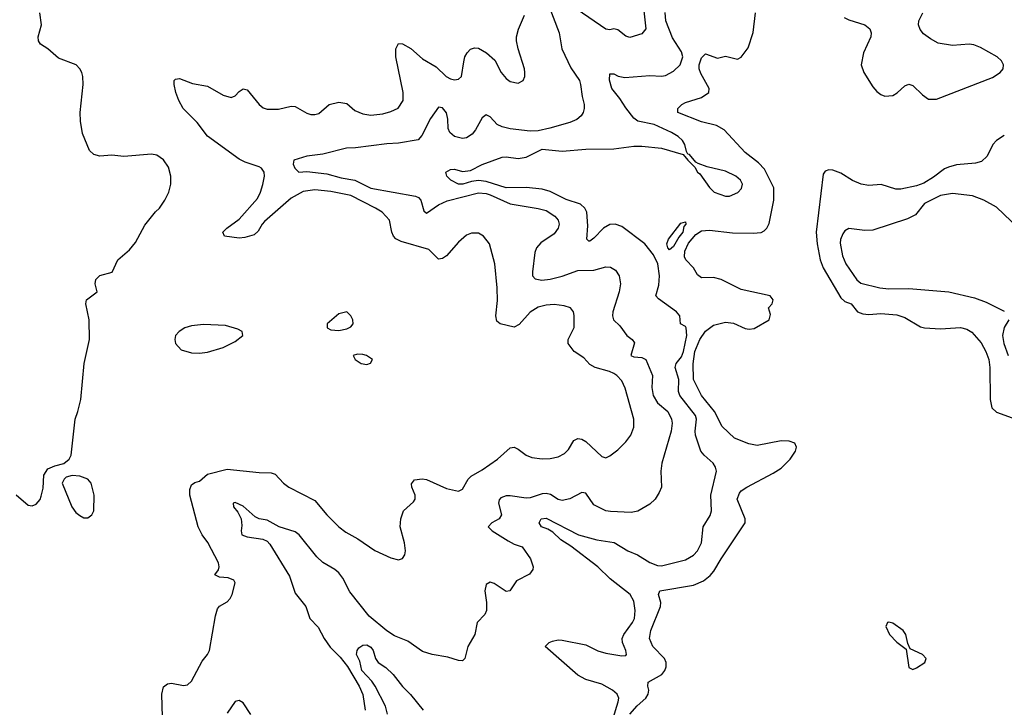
# Model space of a CAD drawing. Header units: inches. Extents: x 1694797 to 1849917, y 907313 to 1017959.
# Tile 79 of 256: x 1712528 to 1717470, y 941285 to 944736. Entities that reach past the tile are written whole.
import ezdxf

# ---------------------------------------------------------------- set-up
doc = ezdxf.new("R2010")
doc.units = ezdxf.units.IN
doc.header["$MEASUREMENT"] = 0
doc.layers.add('B7914', color=7, linetype='Continuous')

msp = doc.modelspace()

# ---------------------------------------------------------------- linework, layer by layer
at = {"layer": 'B7914', "color": 5}
for points, elevation in [([(1715166.8, 944850), (1715235.7, 944670), (1715248.3, 944590), (1715295, 944495), (1715337.2, 944430), (1715342.7, 944410), (1715350.8, 944350.8), (1715361.7, 944310), (1715361.7, 944290), (1715356.4, 944270), (1715345.9, 944254.1), (1715324.6, 944235.4), (1715290, 944219.8), (1715189.3, 944190.7), (1715130, 944178), (1715090, 944176.1), (1714990, 944187.2), (1714950, 944197.8), (1714924.4, 944210), (1714890, 944247.7), (1714870, 944257.7), (1714850, 944243.1), (1714816.2, 944183.8), (1714798.4, 944161.6), (1714770, 944143.2), (1714750, 944139.3), (1714710.4, 944150), (1714686.2, 944170), (1714678.9, 944190), (1714677.2, 944237.2), (1714670, 944267.7), (1714650, 944293.7), (1714630, 944297.1), (1714590, 944239.5), (1714546.1, 944153.9), (1714527.2, 944132.8), (1714430, 944115.9), (1714370, 944113.4), (1714213.2, 944093.2), (1714168.4, 944091.6), (1714050, 944060.2), (1713969, 944051), (1713904, 944030), (1713901.3, 944010), (1713908.5, 943990), (1713929.8, 943969.8), (1713970, 943973.3), (1714070, 943961.5), (1714142.2, 943942.2), (1714210, 943930.4), (1714290, 943889.9), (1714514.7, 943850), (1714530, 943842.9), (1714540.8, 943830), (1714556.8, 943776.8), (1714570, 943764.2), (1714630, 943806.2), (1714672.8, 943827.2), (1714830, 943866.7), (1714870, 943863.5), (1714890, 943856.8), (1714990, 943810.9), (1715130, 943788.6), (1715170, 943777.6), (1715214, 943750), (1715231.1, 943730), (1715235.4, 943710), (1715231, 943690), (1715210, 943661.7), (1715144.3, 943615.8), (1715122, 943590), (1715113.4, 943566.6), (1715102, 943470), (1715102, 943450), (1715115.8, 943435.8), (1715149.2, 943429.2), (1715190, 943433.2), (1715251, 943449), (1715330, 943476.8), (1715410, 943479.3), (1715470, 943496), (1715493.1, 943493.1), (1715518.7, 943478.7), (1715536.3, 943450), (1715543.5, 943410), (1715537.2, 943370), (1715504.8, 943270), (1715503.1, 943250), (1715508.4, 943230), (1715540, 943200), (1715574.7, 943150), (1715602.4, 943130), (1715614.3, 943114.3), (1715594.7, 943050), (1715610, 943043.4), (1715650, 943039.8), (1715670.5, 943030.5), (1715704.6, 942950), (1715700.5, 942890), (1715707, 942850), (1715730, 942812.8), (1715781, 942770), (1715799.2, 942730), (1715803, 942710), (1715798, 942670), (1715750.8, 942510), (1715746.2, 942470), (1715749.7, 942390.3), (1715738, 942362), (1715717.6, 942330), (1715690, 942304.4), (1715631, 942269), (1715597.4, 942262.6), (1715493.2, 942266.8), (1715470, 942271.4), (1715410, 942301.3), (1715370, 942360.2), (1715350, 942363.5), (1715290, 942331), (1715250, 942322), (1715230, 942328.3), (1715191.9, 942351.9), (1715170, 942357.1), (1715150, 942356.1), (1715090, 942336.1), (1715070, 942333.9), (1714990, 942346.6), (1714970, 942346.3), (1714943.3, 942336.7), (1714934.5, 942325.5), (1714930.6, 942310), (1714946.6, 942250), (1714934.7, 942230), (1714898, 942210), (1714879.7, 942190), (1714899.7, 942170), (1714979.5, 942119.5), (1715010, 942102.6), (1715049.3, 942090), (1715092, 942030), (1715106, 941990), (1715103.2, 941976.8), (1715086.8, 941953.2), (1715020.7, 941919.3), (1714988, 941870), (1714970, 941865.5), (1714910, 941905.5), (1714890, 941912.7), (1714870, 941901), (1714862.4, 941870), (1714871.3, 941810), (1714871.5, 941770), (1714862.9, 941750), (1714824.5, 941710), (1714812, 941650), (1714777, 941590), (1714762, 941530), (1714750, 941518), (1714730, 941518.8), (1714676.5, 941536.5), (1714598, 941550), (1714550, 941564.6), (1714476, 941616), (1714410, 941644), (1714370, 941669), (1714281.7, 941741.7), (1714184.9, 941864.9), (1714150, 941933.4), (1714130, 941959.6), (1714110, 941976.5), (1714050, 942012.2), (1714019.2, 942039.2), (1713930, 942150.3), (1713910, 942164.6), (1713830.2, 942190.2), (1713770, 942223.7), (1713730, 942230.3), (1713710, 942240.7), (1713650, 942294.3), (1713610, 942312.5), (1713599.3, 942310), (1713601.8, 942290), (1713623.5, 942263.5), (1713639.4, 942230), (1713642.6, 942197.4), (1713638.9, 942170), (1713643.1, 942150), (1713670, 942139.6), (1713748.8, 942128.8), (1713770, 942118.7), (1713784.1, 942104.1), (1713882.2, 941942.2), (1713910, 941857.2), (1713964.9, 941790), (1713983.5, 941730), (1714026.5, 941686.5), (1714056.4, 941630), (1714086.2, 941586.2), (1714136.4, 941536.4), (1714172.8, 941490), (1714231.1, 941390), (1714250, 941349.3), (1714261.4, 941270)], 760), ([(1712510, 942350.8), (1712570, 942299.1), (1712590, 942296.3), (1712610, 942304.9), (1712630, 942327.3), (1712636.2, 942343.8), (1712645.1, 942385.1), (1712649.3, 942450), (1712670, 942482), (1712703.7, 942496.3), (1712750, 942507.7), (1712777, 942530), (1712785.6, 942550), (1712806, 942730), (1712820.4, 942770), (1712834, 942830), (1712851.3, 943010), (1712879.1, 943130), (1712876.3, 943230), (1712859.5, 943310), (1712863.7, 943330), (1712917.2, 943370), (1712907, 943410), (1712910, 943431), (1712930, 943451.3), (1712992.1, 943467.9), (1713021.2, 943530), (1713079.4, 943580.6), (1713110, 943617.2), (1713156, 943704), (1713209, 943771), (1713230, 943790.4), (1713257.2, 943830), (1713276, 943870), (1713286.9, 943910), (1713287.2, 943950), (1713275, 943995), (1713250, 944031.8), (1713216.2, 944056.2), (1713190, 944060.5), (1713050.2, 944049.8), (1712990, 944056.1), (1712930, 944051.6), (1712899.6, 944059.6), (1712879.1, 944079.1), (1712844, 944164), (1712832.9, 944227.1), (1712831.3, 944270), (1712846, 944410), (1712845.6, 944450), (1712839.6, 944470), (1712829.5, 944490), (1712812, 944510), (1712723, 944543), (1712670, 944589.6), (1712632.9, 944612.9), (1712621.6, 944630), (1712620.5, 944650), (1712636.9, 944710), (1712629.7, 944770)], 820), ([(1715506, 941230), (1715532.3, 941312.3), (1715534.8, 941330), (1715526.2, 941350), (1715502.7, 941370), (1715450, 941400.5), (1715370, 941424.6), (1715330, 941445.4), (1715165.2, 941590), (1715186, 941610), (1715202.9, 941617.1), (1715230, 941623.2), (1715250, 941621.7), (1715370, 941598.9), (1715430, 941567.9), (1715470, 941555.8), (1715550, 941542.6), (1715570, 941545.3), (1715573.7, 941550), (1715569.8, 941570), (1715553.6, 941610), (1715552.3, 941630), (1715560.3, 941650), (1715604, 941710), (1715613.4, 941730), (1715617.2, 941770), (1715610, 941817.4), (1715591.4, 941850), (1715492.1, 941930), (1715430.6, 941990), (1715294, 942094), (1715244.7, 942124.7), (1715203.8, 942163.8), (1715178.7, 942178.7), (1715146.6, 942190), (1715135.9, 942210), (1715144.7, 942230), (1715170, 942233.8), (1715332, 942150), (1715425.5, 942125.5), (1715511.1, 942111.1), (1715580.9, 942070), (1715629.1, 942049.1), (1715690, 942011.1), (1715730, 941996), (1715750, 941995.2), (1715870, 942024.7), (1715910, 942049), (1715930, 942070.3), (1715949.8, 942110), (1715958.5, 942190), (1715993, 942247), (1715999.7, 942270), (1715996.4, 942350), (1716024.7, 942470), (1716020.5, 942490), (1716008.3, 942510), (1715963.1, 942550), (1715947, 942570), (1715920.8, 942650), (1715918.7, 942670), (1715924.9, 942730), (1715920.6, 942750), (1715841.4, 942850), (1715834.5, 942870), (1715836, 942930), (1715818.6, 942990), (1715822.8, 943010), (1715850, 943043.7), (1715859.7, 943070), (1715875.9, 943150), (1715873.8, 943190), (1715870, 943196.3), (1715845.2, 943210), (1715841.3, 943250), (1715825.4, 943270), (1715734.8, 943334.8), (1715721.1, 943350), (1715735.8, 943404.2), (1715739.4, 943450), (1715731.4, 943510), (1715710, 943554.8), (1715665.4, 943610), (1715550, 943697.9), (1715516, 943710), (1715490, 943708.4), (1715458.8, 943690), (1715410, 943639.2), (1715390, 943624), (1715384.8, 943624.8), (1715374.2, 943634.2), (1715379, 943701), (1715374.3, 943770), (1715364.7, 943790), (1715343.2, 943810), (1715270, 943833.6), (1715190, 943873.8), (1715150, 943885.8), (1715070, 943893.5), (1714970, 943892.2), (1714870, 943923.8), (1714831.5, 943928.5), (1714796.3, 943923.7), (1714752.7, 943910), (1714729.6, 943910), (1714692.6, 943930), (1714671.6, 943950), (1714666.6, 943970), (1714690, 943983.1), (1714710, 943985.7), (1714750, 943974.7), (1714790, 943979.2), (1714850, 944009.3), (1714950, 944046.5), (1714970, 944047.8), (1715030, 944039.2), (1715070, 944045.4), (1715150, 944085.9), (1715250, 944076.6), (1715370, 944085.2), (1715510, 944087.6), (1715610, 944101.8), (1715650, 944101.5), (1715749.5, 944090.5), (1715858.8, 944058.8), (1715881, 944030), (1715916.3, 943996.3), (1715930, 943971), (1715942.3, 943962.3), (1715990, 943893.4), (1716014, 943870), (1716070, 943850.4), (1716090, 943850.4), (1716132.1, 943867.9), (1716151.2, 943888.8), (1716155.1, 943910), (1716145.6, 943930), (1716121.6, 943950), (1716070, 943975.3), (1715977.7, 943997.7), (1715934, 944014), (1715921.5, 944021.5), (1715890, 944059), (1715881.2, 944061.2), (1715874, 944074), (1715867, 944110), (1715855.1, 944130), (1715832.6, 944150), (1715799.7, 944170), (1715712.8, 944210), (1715630, 944225.7), (1715610, 944242.3), (1715570, 944293.1), (1715540.8, 944340.8), (1715499.9, 944390), (1715488.1, 944431.9), (1715490, 944464.7), (1715510, 944463.8), (1715532.4, 944452.4), (1715565.8, 944445.8), (1715690, 944455.9), (1715750, 944453.2), (1715770, 944456.2), (1715810, 944478), (1715842.2, 944510), (1715855.7, 944550), (1715850, 944574.5), (1715804.6, 944644.6), (1715771.6, 944730), (1715768.2, 944771.8)], 740), ([(1715657.8, 944810), (1715670.8, 944690), (1715650, 944665.3), (1715590, 944646), (1715570, 944652.9), (1715530, 944685.2), (1715510, 944690.2), (1715490, 944685.4), (1715470, 944687.7), (1715326.7, 944786.7)], 760), ([(1715590, 941249.5), (1715627.5, 941292.5), (1715669.9, 941330), (1715681.7, 941350), (1715685.3, 941370), (1715681, 941390), (1715683, 941410), (1715750.7, 941449.3), (1715766.1, 941470), (1715772.5, 941487.5), (1715772.5, 941510), (1715764.5, 941530), (1715705.4, 941590), (1715689.9, 941630), (1715695.2, 941670), (1715744.4, 941790), (1715746.6, 941810), (1715734, 941850), (1715741.2, 941870), (1715910, 941897.7), (1715959.8, 941920.2), (1715993.9, 941946.1), (1716012.2, 941967.8), (1716048, 942030), (1716168.8, 942210), (1716169.8, 942230.2), (1716129.9, 942330), (1716140.3, 942359.7), (1716150, 942371.5), (1716177.8, 942390), (1716310, 942459.3), (1716350, 942484.8), (1716395.3, 942530), (1716421.6, 942570), (1716426.9, 942590), (1716419.3, 942610), (1716390, 942620.6), (1716350, 942621.3), (1716230, 942598.5), (1716186.9, 942606.9), (1716116.2, 942636.2), (1716053.7, 942693.7), (1716015.4, 942770), (1715949.4, 942850), (1715909.5, 942930), (1715908.2, 943008.2), (1715917.3, 943070), (1715942.4, 943130), (1715970, 943171.7), (1716010, 943203.4), (1716070, 943218.2), (1716110, 943212.5), (1716170, 943186), (1716190, 943181.8), (1716214.5, 943185.5), (1716289.8, 943230), (1716296.3, 943256.3), (1716286, 943290), (1716304.5, 943310), (1716309.6, 943330), (1716295.1, 943350), (1716150, 943381.2), (1716048.3, 943431.7), (1716010, 943442), (1715950, 943440.3), (1715930, 943455.3), (1715909.3, 943490), (1715871.6, 943530), (1715865.1, 943545.1), (1715866.1, 943573.9), (1715885.6, 943614.4), (1715921.8, 943658.2), (1715950, 943676.1), (1715990, 943679), (1716106.5, 943666.5), (1716210, 943664.3), (1716250, 943668.2), (1716264.6, 943675.4), (1716278.8, 943690), (1716290, 943712.7), (1716313.5, 943830), (1716312.5, 943892.5), (1716266.2, 943986.2), (1716236.9, 944016.9), (1716168.5, 944070), (1716063.3, 944183.3), (1716025.4, 944205.4), (1715950, 944223.7), (1715831.6, 944270), (1715831.1, 944290), (1715851.1, 944310), (1715870, 944320.5), (1715950, 944344.8), (1715986.4, 944370), (1715987.9, 944390), (1715946, 944466), (1715938.1, 944490), (1715938.2, 944510), (1715950, 944545.2), (1715970, 944564.7), (1716030, 944542.8), (1716070, 944552.4), (1716130, 944537.1), (1716150, 944547.3), (1716184.9, 944595.1), (1716208.6, 944671.4), (1716220.7, 944770)], 720), ([(1716666.8, 944746.8), (1716690, 944735.7), (1716770.6, 944710.6), (1716794.7, 944690), (1716801, 944670), (1716800.7, 944650), (1716763.1, 944570), (1716751.1, 944510), (1716764.6, 944470), (1716810, 944399.5), (1716830, 944374.9), (1716850, 944360.2), (1716870, 944352.7), (1716910, 944356), (1716931.8, 944368.2), (1716970, 944404.4), (1716990, 944412.7), (1717010, 944406), (1717059.3, 944359.3), (1717090, 944337.3), (1717130, 944336.2), (1717410, 944445.2), (1717449.7, 944470), (1717464.2, 944490), (1717465.5, 944510), (1717456, 944530), (1717433.7, 944550), (1717350, 944596.5), (1717317.2, 944610), (1717293.5, 944613.5), (1717210, 944605.9), (1717138.8, 944618.8), (1717099.1, 944639.1), (1717064.3, 944664.3), (1717047, 944687), (1717039.4, 944710), (1717040.1, 944730), (1717060.7, 944770)], 720), ([(1713245.1, 941234.9), (1713241.2, 941350), (1713250, 941387.7), (1713270, 941403.1), (1713290, 941405.7), (1713350, 941394.4), (1713370, 941397.1), (1713390, 941416.3), (1713444.6, 941515.4), (1713470.8, 941549.2), (1713480.2, 941570), (1713510, 941744), (1713521.2, 941778.8), (1713530, 941792.4), (1713570, 941813.4), (1713584.5, 941830), (1713594, 941850), (1713608.9, 941908.9), (1713603.1, 941923.1), (1713573.6, 941933.6), (1713530, 941937.6), (1713507.8, 941950), (1713525.3, 941974.7), (1713529.8, 941990), (1713525.7, 942010), (1713472.6, 942112.6), (1713443.2, 942150), (1713423, 942190), (1713382.2, 942350), (1713381.9, 942378.1), (1713390, 942401.3), (1713406.4, 942413.6), (1713430, 942420.3), (1713470, 942455.3), (1713570, 942479.2), (1713730, 942462.7), (1713790, 942461), (1713810, 942455.2), (1713851.7, 942410), (1713878.7, 942390), (1714010, 942322), (1714070, 942250.3), (1714130, 942190.4), (1714164.1, 942164.1), (1714224.9, 942130), (1714310, 942072.4), (1714390, 942035.5), (1714430, 942024), (1714450, 942031), (1714460.9, 942050), (1714465.1, 942070), (1714459.7, 942110), (1714438, 942190), (1714440.5, 942230), (1714454.5, 942270), (1714504.7, 942315.3), (1714513.6, 942330), (1714512.6, 942350), (1714496.3, 942390), (1714494.5, 942405.5), (1714510, 942425.5), (1714548.5, 942431.5), (1714570, 942427.9), (1714670, 942383.5), (1714730, 942368.8), (1714750, 942379.3), (1714778.5, 942430), (1714794.6, 942445.4), (1714850, 942476.5), (1714926.6, 942530), (1714990, 942587.4), (1715010, 942590.3), (1715030, 942580.8), (1715070, 942550.2), (1715098.9, 942538.9), (1715150, 942532), (1715190, 942533.8), (1715230, 942541.8), (1715261.8, 942558.2), (1715282.2, 942577.8), (1715310, 942623), (1715330, 942633.4), (1715350, 942630.2), (1715370, 942619), (1715450, 942543.1), (1715470, 942537.1), (1715490, 942546), (1715530, 942577.6), (1715570, 942616.4), (1715595.4, 942650), (1715609.7, 942690), (1715609.8, 942730), (1715566.8, 942886.8), (1715550, 942923), (1715525.7, 942950), (1715510, 942959.4), (1715488, 942970), (1715415.6, 942990), (1715390, 943005.6), (1715359, 943039), (1715310.6, 943070.6), (1715280.5, 943110), (1715281, 943130), (1715311.1, 943191.1), (1715311.3, 943251.3), (1715307, 943270), (1715293.2, 943290), (1715260.1, 943300.1), (1715210, 943305.6), (1715170, 943303.5), (1715130, 943293.6), (1715090, 943267.1), (1715034.8, 943205.2), (1715010, 943193.3), (1714939.3, 943210), (1714923.1, 943223.1), (1714917, 943250), (1714926.8, 943326.8), (1714924.8, 943390), (1714912.3, 943510), (1714886, 943610), (1714855.1, 943650), (1714830, 943664.5), (1714795.2, 943664.8), (1714770, 943655.1), (1714730, 943618.4), (1714670.2, 943550), (1714650, 943537.4), (1714630, 943533.7), (1714582, 943582), (1714442.7, 943622.7), (1714416.6, 943636.6), (1714404.5, 943650), (1714395.8, 943670), (1714383.5, 943730), (1714346.9, 943770), (1714314.3, 943790), (1714190, 943853.4), (1714090, 943874.1), (1714010, 943882.3), (1713950, 943872.7), (1713890, 943840.1), (1713757.4, 943722.6), (1713745.2, 943710), (1713725.6, 943674.4), (1713704.1, 943655.9), (1713657.9, 943642.1), (1713630, 943639.1), (1713555.1, 943650), (1713547.2, 943670), (1713567.4, 943690), (1713630, 943734.6), (1713720.9, 943839.1), (1713736.9, 943870), (1713748.2, 943908.2), (1713756.8, 943950), (1713755, 943970), (1713742.2, 943990), (1713730, 943998), (1713660.1, 944020.1), (1713630, 944035.3), (1713470.4, 944150.4), (1713419, 944219), (1713348.2, 944290), (1713326.3, 944330), (1713311.9, 944370), (1713302.7, 944410), (1713302.9, 944430), (1713310, 944437.1), (1713330, 944440.3), (1713395.4, 944415.4), (1713470, 944401.7), (1713550, 944357.6), (1713590, 944346), (1713610, 944353.4), (1713630, 944374.9), (1713650, 944388.2), (1713670, 944383.8), (1713730.2, 944310.2), (1713750, 944294), (1713770, 944287.2), (1713827.1, 944287.1), (1713890, 944301.3), (1713910, 944299.5), (1713970, 944267.4), (1713990, 944260.3), (1714010, 944259.5), (1714030, 944265.7), (1714080.9, 944310), (1714130, 944321.8), (1714170, 944314.6), (1714210, 944280.3), (1714250, 944262.7), (1714290, 944256.1), (1714350, 944263.9), (1714390, 944274.6), (1714427.6, 944292.4), (1714451.9, 944330), (1714453.3, 944370), (1714415.6, 944550), (1714415.4, 944590), (1714430, 944617.1), (1714450, 944614.3), (1714490.9, 944590.9), (1714550, 944539.6), (1714618.6, 944498.6), (1714668.7, 944450), (1714690, 944438.3), (1714710, 944434.6), (1714730, 944437.6), (1714745.1, 944450), (1714756.4, 944523.6), (1714763, 944550), (1714774, 944570), (1714790, 944588), (1714810, 944594.9), (1714830, 944592.7), (1714870.2, 944570.2), (1714912.8, 944532.8), (1714944.9, 944470), (1714970, 944440.5), (1714990, 944424.9), (1715030, 944417.1), (1715055.1, 944430), (1715062.9, 944450), (1715063.6, 944470), (1715061.6, 944490), (1715029.6, 944589.6), (1715020.7, 944630), (1715021.6, 944650), (1715031.4, 944688.6), (1715061.3, 944758.7)], 780), ([(1717470, 944155.4), (1717430.3, 944130), (1717411.8, 944110), (1717384.4, 944050), (1717355.2, 944024.8), (1717324.8, 944015.2), (1717230, 944007.7), (1717190, 943996.3), (1717170, 943987.8), (1717114.9, 943945.1), (1717065.2, 943914.8), (1717030, 943902.4), (1716950, 943884.9), (1716925.4, 943885.4), (1716851.8, 943908.2), (1716790, 943904), (1716751.1, 943911.1), (1716708.7, 943928.7), (1716650, 943966.2), (1716610, 943980.3), (1716590, 943981.5), (1716570, 943975.1), (1716560.3, 943959.7), (1716526.3, 943670), (1716530, 943610.7), (1716546.3, 943530), (1716560.1, 943490), (1716650, 943339), (1716670, 943321.3), (1716700.7, 943310), (1716732.4, 943270), (1716759.2, 943259.2), (1716790, 943256.8), (1716850, 943261), (1716930, 943254), (1716970, 943241.6), (1717050, 943194.7), (1717070, 943189.3), (1717150, 943184.2), (1717250.8, 943190.8), (1717282.5, 943182.5), (1717307.1, 943167.1), (1717353.8, 943113.8), (1717377.7, 943070), (1717391.6, 943030), (1717397.5, 942990), (1717398.2, 942830), (1717407, 942787), (1717430, 942765.5), (1717510, 942737.5)], 720), ([(1717540.9, 943690), (1717430, 943795.6), (1717367.8, 943830), (1717310, 943851.4), (1717210, 943863.4), (1717150, 943853.7), (1717070, 943813.6), (1717023.4, 943756.6), (1716984.3, 943735.7), (1716810, 943679.8), (1716770, 943677.4), (1716690, 943687.3), (1716670, 943675.8), (1716659.3, 943660.7), (1716647.7, 943632.3), (1716646.6, 943613.4), (1716657.7, 943550), (1716675.2, 943510), (1716729.3, 943430), (1716750, 943414.2), (1716845.5, 943390), (1716890, 943384.8), (1716990, 943386.1), (1717190.8, 943370), (1717320, 943340), (1717378.6, 943318.6), (1717470, 943273.6)], 740), ([(1717492.8, 943230), (1717468.8, 943191.2), (1717460.1, 943150), (1717468.2, 943110), (1717489.6, 943050)], 740), ([(1714374.5, 941250), (1714363.6, 941290), (1714311.4, 941391.4), (1714296.1, 941416.1), (1714245.6, 941470), (1714235.6, 941515.6), (1714218.2, 941550), (1714221.6, 941570), (1714230, 941582.3), (1714250, 941596.7), (1714270, 941598.8), (1714290, 941585.7), (1714302.3, 941570), (1714314.4, 941530), (1714327.3, 941510), (1714364.9, 941484.9), (1714402, 941450), (1714450, 941388.9), (1714490, 941348.9), (1714553.4, 941270)], 740), ([(1713688.5, 941248.5), (1713650, 941307.3), (1713630, 941319.1), (1713610, 941314), (1713570, 941254.4)], 760)]:
    msp.add_lwpolyline(points, dxfattribs=dict(at, elevation=elevation))
for points, elevation in [([(1715790, 943580.9), (1715780.9, 943590), (1715776.3, 943610), (1715785.1, 943634.9), (1715845.8, 943714.2), (1715870, 943722), (1715871.4, 943710), (1715862, 943698), (1715856.5, 943670), (1715835.6, 943644.4), (1715810, 943596.9)], 720), ([(1714170, 943268.7), (1714130, 943259.3), (1714071, 943210), (1714071.3, 943190), (1714090, 943178.8), (1714130, 943176.3), (1714170, 943184.9), (1714190, 943194.8), (1714200.9, 943210), (1714199.3, 943230), (1714190, 943248.7)], 820), ([(1713450, 943206.6), (1713390, 943199.7), (1713356, 943190), (1713328.5, 943171.5), (1713310.8, 943150), (1713306.8, 943130), (1713310.8, 943110), (1713339.1, 943079.1), (1713390, 943063.8), (1713430, 943061.3), (1713470, 943066.4), (1713548.7, 943090), (1713610, 943121), (1713648.7, 943150), (1713644, 943170), (1713622.5, 943182.5), (1713561.3, 943201.3)], 820), ([(1714223.5, 943056.5), (1714202, 943050), (1714212, 943030), (1714242, 943010), (1714270, 943006), (1714288.4, 943011.6), (1714298, 943030), (1714268, 943050), (1714250, 943056)], 820), ([(1712792, 942448), (1712761.1, 942438.9), (1712750.7, 942430), (1712740.7, 942410), (1712790, 942291.3), (1712810, 942262.8), (1712830, 942246.8), (1712850, 942236), (1712870, 942236), (1712890, 942251.3), (1712899.3, 942270), (1712902, 942350), (1712887.3, 942410), (1712869.5, 942430), (1712830, 942444.8)], 820), ([(1716890, 941712.4), (1716884, 941710), (1716874.9, 941690), (1716893.8, 941650), (1716930, 941612), (1716977.2, 941577.2), (1716990, 941483.8), (1717010, 941474), (1717030, 941482.3), (1717070.8, 941510), (1717077.2, 941530), (1717058.9, 941550), (1716998, 941578), (1716985.2, 941605.2), (1716975.7, 941650), (1716962, 941670), (1716910, 941706.8)], 720)]:
    msp.add_lwpolyline(points, close=True, dxfattribs=dict(at, elevation=elevation))

doc.saveas('drawing.dxf')
